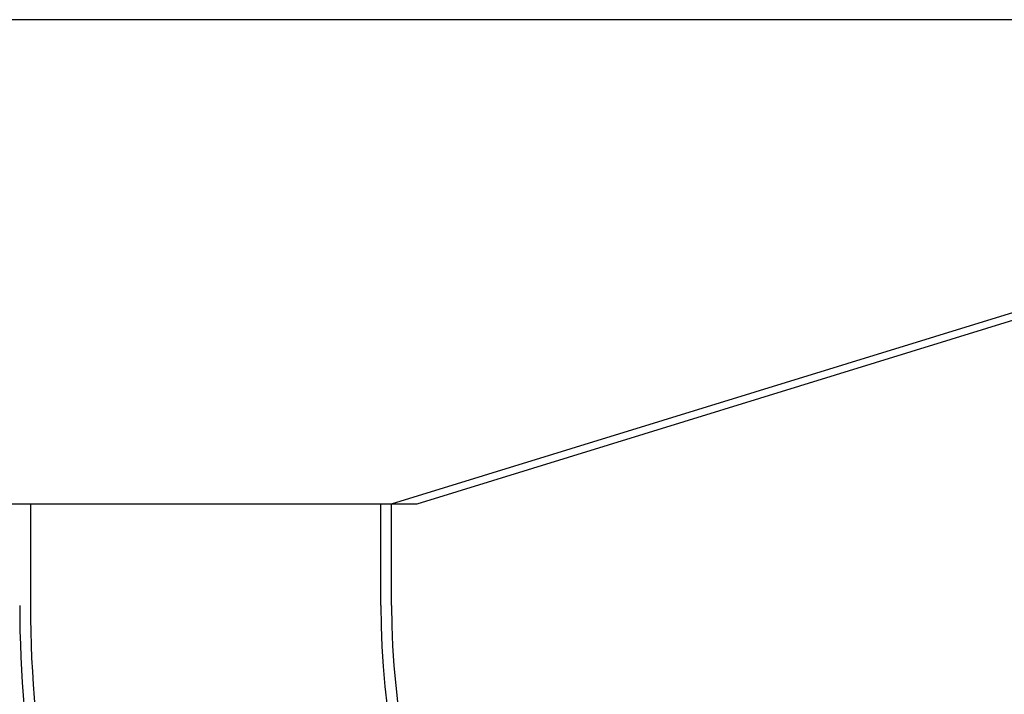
# Model space of a CAD drawing. Header units: millimetres. Extents: x -177 to 471, y -85 to 200.
# Tile 143 of 222: x -51 to -32, y 101 to 115. Entities that reach past the tile are written whole.
import ezdxf
from ezdxf.lldxf.tags import DXFTag

# ---------------------------------------------------------------- set-up
doc = ezdxf.new("R2010")
doc.units = ezdxf.units.MM
for name, color, linetype in [('Default', 7, 'Continuous'), ('ELBOW_2.5_1', 7, 'Continuous'), ('TANK_1', 7, 'Continuous')]:
    doc.layers.add(name, color=color, linetype=linetype)
tags = doc.linetypes.add('HIDDEN2', pattern=[4.7625, 3.175, -1.5875]).pattern_tags.tags
tags[6:7] = [DXFTag(74, 4), DXFTag(75, 0), DXFTag(340, '0'), DXFTag(46, 0.0), DXFTag(50, 0.0), DXFTag(44, 0.0), DXFTag(45, 0.0)]
tags[4:5] = [DXFTag(74, 4), DXFTag(75, 0), DXFTag(340, '0'), DXFTag(46, 0.0), DXFTag(50, 0.0), DXFTag(44, 0.0), DXFTag(45, 0.0)]

# ---------------------------------------------------------------- blocks, each defined once
blk = doc.blocks.new('SE')
at = {"layer": 'ELBOW_2.5_1', "color": 7, "linetype": 'HIDDEN2'}
for p, q in [((-50.615, 105.083), (-50.615, 103.083)), ((-43.737, 103.083), (-43.737, 105.083))]:
    blk.add_line(p, q, dxfattribs=at)
at = {"layer": 'ELBOW_2.5_1', "color": 7, "linetype": 'Continuous'}
blk.add_line((-43.526, 103.083), (-43.526, 105.083), dxfattribs=at)
for centre, radius, start, end in [((-28.187, 103.084), 22.639, 180.0017, 220.5502), ((-28.176, 103.083), 15.35, 180, 270)]:
    blk.add_arc(centre, radius, start, end, dxfattribs=at)
at = {"layer": 'ELBOW_2.5_1', "color": 7, "linetype": 'HIDDEN2'}
for centre, radius, start, end in [((-28.18, 103.084), 22.435, 180.001, 221.9438), ((-28.176, 103.083), 15.561, 180, 270)]:
    blk.add_arc(centre, radius, start, end, dxfattribs=at)
at = {"layer": 'TANK_1', "color": 7, "linetype": 'HIDDEN2'}
for p, q in [((-25.353, 114.583), (-68.999, 114.583)), ((-43.526, 105.083), (-28.09, 109.837))]:
    blk.add_line(p, q, dxfattribs=at)
at = {"layer": 'TANK_1', "color": 7, "linetype": 'Continuous'}
for p, q in [((-43.026, 105.083), (-28.459, 109.569)), ((-51.326, 105.083), (-43.026, 105.083))]:
    blk.add_line(p, q, dxfattribs=at)

msp = doc.modelspace()

# ---------------------------------------------------------------- block references
at = {"layer": 'Default'}
msp.add_blockref('SE', (0, 0), dxfattribs=at)

doc.saveas('drawing.dxf')
